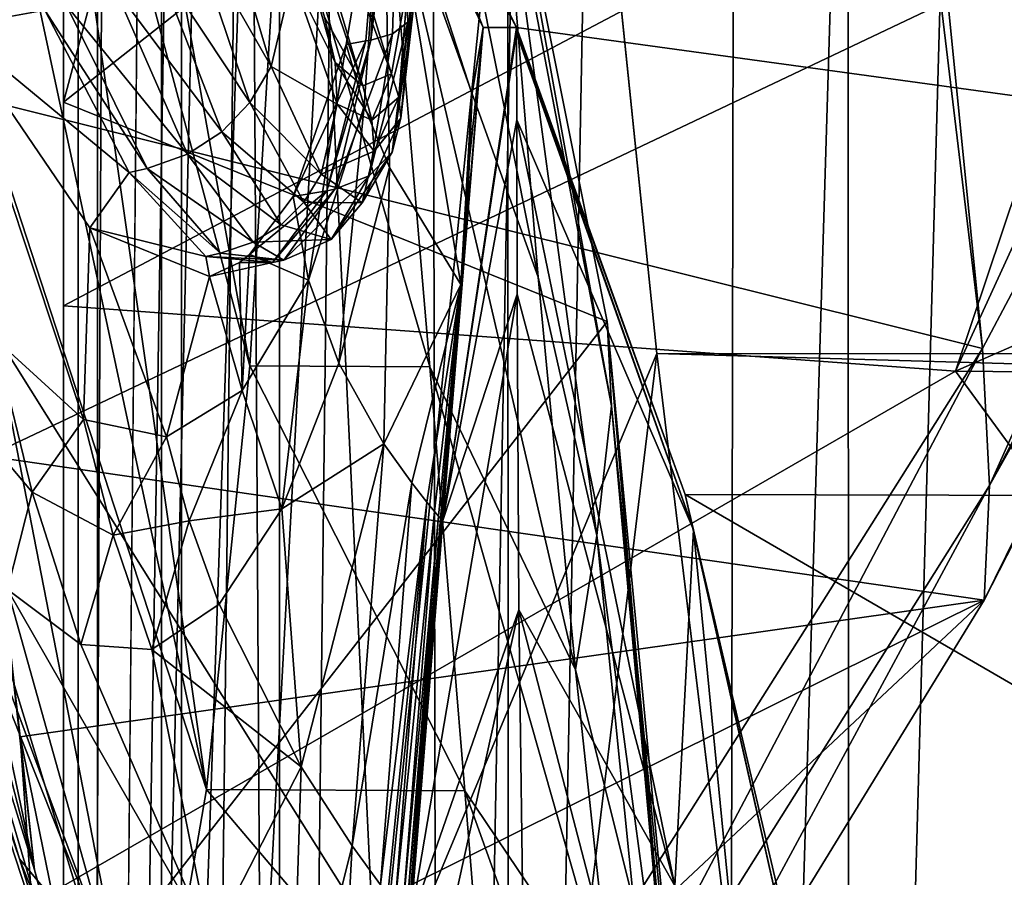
# Model space of a CAD drawing. Header units: metres. Extents: x 0 to 1004, y -708 to 0.
# Tile 10 of 103: x 50 to 79, y -541 to -516. Entities that reach past the tile are written whole.
import ezdxf

# ---------------------------------------------------------------- set-up
doc = ezdxf.new("R2010")
doc.units = ezdxf.units.M

msp = doc.modelspace()

# ---------------------------------------------------------------- linework, layer by layer
at = {"layer": 'top01'}
for points in [[(4.296307, -31.426254, 2063.059814), (32.904003, -648.417358, 2063.059814), (51.296307, -64.566307, 2063.059814)], [(51.296307, -64.566307, 163.059692), (32.904003, -648.417358, 163.059692), (4.296307, -31.426254, 163.059692)], [(51.296307, -64.566307, 2063.059814), (32.904003, -648.417358, 2063.059814), (37.296307, -644.025024, 2063.059814)], [(51.296307, -64.566307, 163.059692), (37.296307, -644.025024, 163.059692), (32.904003, -648.417358, 163.059692)], [(37.296307, -644.025024, 2063.059814), (43.296307, -642.417358, 2063.059814), (51.296307, -64.566307, 2063.059814)], [(43.296307, -642.417358, 163.059692), (37.296307, -644.025024, 163.059692), (51.296307, -64.566307, 163.059692)], [(43.296307, -642.417358, 2063.059814), (51.296307, -642.417358, 2063.059814), (51.296307, -64.566307, 2063.059814)], [(51.296307, -642.417358, 163.059692), (43.296307, -642.417358, 163.059692), (51.296307, -64.566307, 163.059692)], [(51.296307, -642.417358, 2063.059814), (51.296307, -344.212433, 2037.928223), (51.296307, -64.566307, 2063.059814)], [(51.296307, -64.566307, 163.059692), (51.296307, -344.179352, 179.059677), (51.296307, -642.417358, 163.059692)], [(49.239029, -282.761566, 1607.325317), (78.483421, -525.851563, 1606.55957), (53.597569, -276.264954, 1607.211182)], [(78.483421, -525.851563, 1606.55957), (91.469261, -501.351715, 1606.219482), (53.597569, -276.264954, 1607.211182)], [(49.239029, -282.761566, 1607.325317), (44.18996, -517.303955, 1607.45752), (78.483421, -525.851563, 1606.55957)], [(51.296307, -344.179352, 179.059677), (51.29631, -368.229248, 179.983154), (51.296307, -642.417358, 163.059692)], [(51.296307, -642.417358, 2063.059814), (51.296307, -379.358856, 2036.812866), (51.296307, -344.212433, 2037.928223)], [(51.296307, -642.417358, 163.059692), (51.29631, -368.229248, 179.983154), (51.29631, -392.138245, 182.753937)], [(51.296307, -414.289124, 2033.451294), (51.296307, -379.358856, 2036.812866), (51.296307, -642.417358, 2063.059814)], [(51.29631, -392.138245, 182.753937), (51.296322, -415.760559, 187.369766), (51.296307, -642.417358, 163.059692)], [(51.296307, -448.790466, 2027.884521), (51.296307, -414.289124, 2033.451294), (51.296307, -545.708618, 2038.852905)], [(51.296307, -545.708618, 2038.852905), (51.296307, -414.289124, 2033.451294), (51.296307, -642.417358, 2063.059814)], [(51.296322, -415.760559, 187.369766), (51.296322, -438.949615, 193.818451), (51.296307, -642.417358, 163.059692)], [(51.296307, -642.417358, 163.059692), (51.296322, -438.949615, 193.818451), (51.296299, -461.559418, 202.071503)], [(51.296307, -482.658936, 2020.18042), (51.296307, -448.790466, 2027.884521), (51.296307, -518.559814, 2030.984619)], [(51.296307, -518.559814, 2030.984619), (51.296307, -448.790466, 2027.884521), (51.296307, -545.708618, 2038.852905)], [(51.296299, -461.559418, 202.071503), (51.296318, -483.448181, 212.081375), (51.296307, -642.417358, 163.059692)], [(92.537422, -482.258698, 251.070221), (77.688606, -526.524475, 241.4319), (87.293404, -505.568359, 228.413284)], [(92.537422, -482.258698, 251.070221), (114.264168, -510.492676, 250.433945), (77.688606, -526.524475, 241.4319)], [(51.296307, -492.634491, 2020.18042), (51.296307, -482.658936, 2020.18042), (51.296307, -518.559814, 2030.984619)], [(51.296318, -483.448181, 212.081375), (51.296307, -504.481445, 223.782303), (51.296307, -642.417358, 163.059692)], [(167.225922, -530.413025, 660.234009), (51.756207, -488.499847, 663.25769), (56.371578, -499.091156, 663.136841)], [(167.225922, -530.413025, 660.234009), (199.99115, -491.953033, 659.375977), (51.756207, -488.499847, 663.25769)], [(64.069237, -508.488647, 2024.762817), (58.24044, -492.585022, 2018.794922), (51.296307, -518.559814, 2030.984619)], [(51.296307, -518.559814, 2030.984619), (58.24044, -492.585022, 2018.794922), (51.296307, -492.634491, 2020.18042)], [(60.84478, -511.227142, 1912.71875), (59.296791, -493.436005, 2014.056641), (65.339012, -523.737183, 1930.261841)], [(65.339012, -523.737183, 1930.261841), (59.296791, -493.436005, 2014.056641), (64.253471, -510.539368, 2014.056641)], [(51.790245, -498.343994, 1816.632324), (56.806564, -526.357605, 1811.334106), (50.198498, -501.603607, 1764.676392)], [(57.712002, -511.199097, 1912.905762), (56.806564, -526.357605, 1811.334106), (51.790245, -498.343994, 1816.632324)], [(61.269753, -509.461975, 663.008545), (167.225922, -530.413025, 660.234009), (56.371578, -499.091156, 663.136841)], [(78.6922, -529.898682, 1562.10791), (91.469261, -501.351715, 1606.219482), (78.483421, -525.851563, 1606.55957)], [(91.372238, -505.777618, 1567.505737), (91.469261, -501.351715, 1606.219482), (78.6922, -529.898682, 1562.10791)], [(50.198498, -501.603607, 1764.676392), (55.526756, -538.903748, 1709.410889), (48.450447, -505.832947, 1712.274536)], [(56.806564, -526.357605, 1811.334106), (55.526756, -538.903748, 1709.410889), (50.198498, -501.603607, 1764.676392)], [(56.517876, -505.875153, 774.180847), (61.001621, -517.716614, 775.424438), (56.667267, -503.510834, 718.627258)], [(61.001621, -517.716614, 775.424438), (61.493687, -514.955505, 719.112183), (56.667267, -503.510834, 718.627258)], [(51.296307, -642.417358, 163.059692), (51.296307, -504.481445, 223.782303), (51.296307, -541.746399, 234.532043)], [(51.296307, -504.481445, 223.782303), (51.296307, -524.585327, 237.01796), (51.296307, -541.746399, 234.532043)], [(87.293404, -505.568359, 228.413284), (51.296307, -524.585327, 237.01796), (51.296307, -504.481445, 223.782303)], [(49.065037, -529.038086, 1500.758667), (43.988628, -504.70993, 1501.293823), (90.8573, -509.191223, 1527.758789)], [(87.293404, -505.568359, 228.413284), (77.688606, -526.524475, 241.4319), (51.296307, -524.585327, 237.01796)], [(55.526756, -538.903748, 1709.410889), (46.453907, -511.074615, 1659.758545), (48.450447, -505.832947, 1712.274536)], [(56.025806, -505.993469, 829.707947), (60.147083, -518.077271, 831.799438), (56.517876, -505.875153, 774.180847)], [(59.019604, -516.041077, 888.134521), (60.147083, -518.077271, 831.799438), (56.025806, -505.993469, 829.707947)], [(60.147083, -518.077271, 831.799438), (61.001621, -517.716614, 775.424438), (56.517876, -505.875153, 774.180847)], [(91.196251, -507.566772, 1547.637451), (91.372238, -505.777618, 1567.505737), (78.6922, -529.898682, 1562.10791)], [(78.6922, -529.898682, 1562.10791), (78.530624, -533.296875, 1517.080933), (91.196251, -507.566772, 1547.637451)], [(78.530624, -533.296875, 1517.080933), (90.8573, -509.191223, 1527.758789), (91.196251, -507.566772, 1547.637451)], [(67.37674, -525.051025, 2030.19043), (64.069237, -508.488647, 2024.762817), (51.296307, -518.559814, 2030.984619)], [(64.253471, -510.539368, 2014.056641), (64.069237, -508.488647, 2024.762817), (67.508224, -527.541077, 2014.056641)], [(64.069237, -508.488647, 2024.762817), (67.37674, -525.051025, 2030.19043), (67.508224, -527.541077, 2014.056641)], [(44.702492, -508.719849, 1048.858154), (48.020821, -516.331238, 990.549805), (50.738346, -515.840881, 992.457764)], [(78.530624, -533.296875, 1517.080933), (49.065037, -529.038086, 1500.758667), (90.8573, -509.191223, 1527.758789)], [(61.227119, -509.973969, 663.009644), (64.700562, -516.348022, 662.918701), (61.269753, -509.461975, 663.008545)], [(64.700562, -516.348022, 662.918701), (167.225922, -530.413025, 660.234009), (61.269753, -509.461975, 663.008545)], [(60.776093, -510.25705, 663.021484), (61.227119, -509.973969, 663.009644), (60.388939, -516.722717, 717.783875)], [(60.388939, -516.722717, 717.783875), (61.227119, -509.973969, 663.009644), (61.025761, -516.540283, 718.243591)], [(60.776093, -510.25705, 663.021484), (63.715302, -516.351807, 662.944519), (61.227119, -509.973969, 663.009644)], [(61.227119, -509.973969, 663.009644), (61.476791, -516.197388, 718.677307), (61.025761, -516.540283, 718.243591)], [(63.715302, -516.351807, 662.944519), (64.700562, -516.348022, 662.918701), (61.227119, -509.973969, 663.009644)], [(61.657017, -515.672913, 718.997192), (61.476791, -516.197388, 718.677307), (61.227119, -509.973969, 663.009644)], [(60.776093, -510.25705, 663.021484), (59.659203, -516.85321, 717.353088), (60.184898, -518.681763, 716.674011)], [(60.242714, -516.748596, 717.692749), (59.659203, -516.85321, 717.353088), (60.776093, -510.25705, 663.021484)], [(60.935902, -520.492981, 716.039001), (60.776093, -510.25705, 663.021484), (60.184898, -518.681763, 716.674011)], [(60.242714, -516.748596, 717.692749), (60.776093, -510.25705, 663.021484), (60.388939, -516.722717, 717.783875)], [(60.935902, -520.492981, 716.039001), (63.050873, -523.955322, 714.760681), (60.776093, -510.25705, 663.021484)], [(63.050873, -523.955322, 714.760681), (63.380005, -518.298828, 675.885559), (60.776093, -510.25705, 663.021484)], [(60.776093, -510.25705, 663.021484), (63.380005, -518.298828, 675.885559), (63.715302, -516.351807, 662.944519)], [(65.339012, -523.737183, 1930.261841), (64.253471, -510.539368, 2014.056641), (67.07782, -531.384094, 1930.239868)], [(64.253471, -510.539368, 2014.056641), (67.508224, -527.541077, 2014.056641), (67.07782, -531.384094, 1930.239868)], [(114.264168, -510.492676, 250.433945), (103.116455, -526.746643, 245.932571), (77.688606, -526.524475, 241.4319)], [(53.811226, -548.833557, 1607.205688), (44.18996, -517.303955, 1607.45752), (46.453907, -511.074615, 1659.758545)], [(55.526756, -538.903748, 1709.410889), (53.811226, -548.833557, 1607.205688), (46.453907, -511.074615, 1659.758545)], [(62.128532, -526.393066, 1811.041748), (56.806564, -526.357605, 1811.334106), (57.712002, -511.199097, 1912.905762)], [(60.84478, -511.227142, 1912.71875), (62.128532, -526.393066, 1811.041748), (57.712002, -511.199097, 1912.905762)], [(62.128532, -526.393066, 1811.041748), (60.84478, -511.227142, 1912.71875), (66.444786, -535.361755, 1846.25)], [(66.444786, -535.361755, 1846.25), (60.84478, -511.227142, 1912.71875), (65.339012, -523.737183, 1930.261841)], [(59.019604, -516.041077, 888.134521), (57.699825, -511.61322, 944.328552), (59.328434, -517.385742, 888.027527)], [(57.699825, -511.61322, 944.328552), (58.072578, -514.85199, 943.78418), (59.328434, -517.385742, 888.027527)], [(55.023815, -513.286377, 996.845215), (57.439369, -517.501465, 942.322083), (55.795139, -511.971619, 997.953857)], [(55.795139, -511.971619, 997.953857), (57.439369, -517.501465, 942.322083), (58.072578, -514.85199, 943.78418)], [(54.027203, -514.368958, 995.622986), (56.806168, -518.566833, 941.368347), (55.023815, -513.286377, 996.845215)], [(55.023815, -513.286377, 996.845215), (56.806168, -518.566833, 941.368347), (57.439369, -517.501465, 942.322083)], [(45.289509, -521.318726, 1398.35083), (44.595718, -513.786072, 1449.996704), (50.431881, -541.277954, 1396.383423)], [(44.595718, -513.786072, 1449.996704), (49.065037, -529.038086, 1500.758667), (50.431881, -541.277954, 1396.383423)], [(52.811352, -515.188538, 994.328796), (55.977821, -519.440552, 940.32074), (54.027203, -514.368958, 995.622986)], [(54.027203, -514.368958, 995.622986), (55.977821, -519.440552, 940.32074), (56.806168, -518.566833, 941.368347)], [(58.072578, -514.85199, 943.78418), (57.439369, -517.501465, 942.322083), (59.394638, -518.619141, 887.684814)], [(59.328434, -517.385742, 888.027527), (58.072578, -514.85199, 943.78418), (59.394638, -518.619141, 887.684814)], [(61.001621, -517.716614, 775.424438), (61.210522, -518.410339, 775.369995), (61.493687, -514.955505, 719.112183)], [(61.210522, -518.410339, 775.369995), (61.622608, -515.338745, 719.086243), (61.493687, -514.955505, 719.112183)], [(54.962612, -520.101196, 939.217773), (52.811352, -515.188538, 994.328796), (51.385448, -515.701416, 993.005005)], [(52.811352, -515.188538, 994.328796), (54.962612, -520.101196, 939.217773), (55.977821, -519.440552, 940.32074)], [(61.622608, -515.338745, 719.086243), (61.210522, -518.410339, 775.369995), (61.273197, -519.030029, 775.190857)], [(61.657017, -515.672913, 718.997192), (61.622608, -515.338745, 719.086243), (61.273197, -519.030029, 775.190857)], [(50.738346, -515.840881, 992.457764), (48.020821, -516.331238, 990.549805), (53.231403, -520.63623, 937.638367)], [(50.738346, -515.840881, 992.457764), (53.771835, -520.519958, 938.098328), (51.385448, -515.701416, 993.005005)], [(50.738346, -515.840881, 992.457764), (53.231403, -520.63623, 937.638367), (53.771835, -520.519958, 938.098328)], [(53.771835, -520.519958, 938.098328), (54.962612, -520.101196, 939.217773), (51.385448, -515.701416, 993.005005)], [(61.657017, -515.672913, 718.997192), (61.273197, -519.030029, 775.190857), (61.017689, -520.038818, 774.554138)], [(61.476791, -516.197388, 718.677307), (61.657017, -515.672913, 718.997192), (61.017689, -520.038818, 774.554138)], [(59.019604, -516.041077, 888.134521), (59.328434, -517.385742, 888.027527), (60.147083, -518.077271, 831.799438)], [(61.476791, -516.197388, 718.677307), (60.335724, -520.738831, 773.69104), (61.025761, -516.540283, 718.243591)], [(60.335724, -520.738831, 773.69104), (61.476791, -516.197388, 718.677307), (61.017689, -520.038818, 774.554138)], [(52.07235, -522.278564, 914.171509), (48.020821, -516.331238, 990.549805), (51.881748, -527.951233, 932.500549)], [(51.881748, -527.951233, 932.500549), (48.020821, -516.331238, 990.549805), (49.25441, -525.549194, 986.396301)], [(48.020821, -516.331238, 990.549805), (52.07235, -522.278564, 914.171509), (53.231403, -520.63623, 937.638367)], [(63.715302, -516.351807, 662.944519), (62.520988, -530.93457, 766.780884), (64.700562, -516.348877, 662.9245)], [(64.700562, -516.348877, 662.9245), (62.520988, -530.93457, 766.780884), (64.700554, -516.430054, 663.453857)], [(62.520988, -530.93457, 766.780884), (63.715302, -516.351807, 662.944519), (63.222351, -522.112427, 701.793945)], [(62.520988, -530.93457, 766.780884), (64.700546, -516.51123, 663.983215), (64.700554, -516.430054, 663.453857)], [(64.700546, -516.521362, 664.049377), (64.700546, -516.51123, 663.983215), (62.520988, -530.93457, 766.780884)], [(62.520988, -530.93457, 766.780884), (64.701805, -519.079651, 680.97583), (64.700546, -516.521362, 664.049377)], [(63.222351, -522.112427, 701.793945), (63.715302, -516.351807, 662.944519), (63.31089, -520.227051, 688.836609)], [(63.715302, -516.351807, 662.944519), (63.380318, -518.299377, 675.885376), (63.31089, -520.227051, 688.836609)], [(63.380005, -518.298828, 675.885559), (63.38007, -518.298828, 675.885559), (63.715302, -516.351807, 662.944519)], [(63.715302, -516.351807, 662.944519), (63.38007, -518.298828, 675.885559), (63.380146, -518.298828, 675.88562)], [(63.380184, -518.298828, 675.88562), (63.715302, -516.351807, 662.944519), (63.380146, -518.298828, 675.88562)], [(63.715302, -516.351807, 662.944519), (63.380184, -518.298828, 675.88562), (63.380219, -518.298828, 675.88562)], [(63.715302, -516.351807, 662.944519), (63.380219, -518.298828, 675.88562), (63.380238, -518.298828, 675.88562)], [(63.380245, -518.298828, 675.88562), (63.715302, -516.351807, 662.944519), (63.380238, -518.298828, 675.88562)], [(63.380245, -518.298828, 675.88562), (63.715302, -516.351807, 662.944519), (63.380245, -518.298828, 675.88562)], [(63.715302, -516.351807, 662.944519), (63.380245, -518.298828, 675.88562), (63.380249, -518.298828, 675.885559)], [(63.380318, -518.299377, 675.885376), (63.715302, -516.351807, 662.944519), (63.380249, -518.298828, 675.885559)], [(64.700562, -516.348022, 662.918701), (63.715302, -516.351807, 662.944519), (64.700562, -516.348877, 662.9245)], [(64.700554, -516.430054, 663.453857), (64.700546, -516.51123, 663.983215), (69.931358, -531.218628, 664.052795)], [(69.931358, -531.218628, 664.052795), (64.700546, -516.51123, 663.983215), (64.700546, -516.521362, 664.049377)], [(64.700546, -516.521362, 664.049377), (64.701805, -519.079651, 680.97583), (69.931358, -531.218628, 664.052795)], [(64.700562, -516.348877, 662.9245), (64.700554, -516.430054, 663.453857), (69.684219, -530.172241, 662.788147)], [(69.684219, -530.172241, 662.788147), (64.700554, -516.430054, 663.453857), (69.931358, -531.218628, 664.052795)], [(64.700562, -516.348022, 662.918701), (69.684219, -530.172241, 662.788147), (167.225922, -530.413025, 660.234009)], [(64.700562, -516.348022, 662.918701), (64.700562, -516.348877, 662.9245), (69.684219, -530.172241, 662.788147)], [(59.084316, -521.180359, 772.581421), (58.090202, -521.355469, 771.941406), (60.242714, -516.748596, 717.692749)], [(58.090202, -521.355469, 771.941406), (59.659203, -516.85321, 717.353088), (60.242714, -516.748596, 717.692749)], [(59.32497, -521.130493, 772.766602), (59.084316, -521.180359, 772.581421), (60.388939, -516.722717, 717.783875)], [(60.388939, -516.722717, 717.783875), (59.084316, -521.180359, 772.581421), (60.242714, -516.748596, 717.692749)], [(61.025761, -516.540283, 718.243591), (60.335724, -520.738831, 773.69104), (59.32497, -521.130493, 772.766602)], [(61.025761, -516.540283, 718.243591), (59.32497, -521.130493, 772.766602), (60.388939, -516.722717, 717.783875)], [(59.659203, -516.85321, 717.353088), (58.090202, -521.355469, 771.941406), (58.544037, -523.831238, 770.522522)], [(60.184898, -518.681763, 716.674011), (59.659203, -516.85321, 717.353088), (58.544037, -523.831238, 770.522522)], [(44.18996, -517.303955, 1607.45752), (63.969624, -548.849609, 1606.939331), (78.483421, -525.851563, 1606.55957)], [(44.18996, -517.303955, 1607.45752), (53.811226, -548.833557, 1607.205688), (63.969624, -548.849609, 1606.939331)], [(59.328434, -517.385742, 888.027527), (60.415535, -519.092102, 831.717773), (60.147083, -518.077271, 831.799438)], [(59.328434, -517.385742, 888.027527), (59.394638, -518.619141, 887.684814), (60.415535, -519.092102, 831.717773)], [(57.439369, -517.501465, 942.322083), (56.806168, -518.566833, 941.368347), (58.915527, -520.694336, 886.47699)], [(59.394638, -518.619141, 887.684814), (57.439369, -517.501465, 942.322083), (58.915527, -520.694336, 886.47699)], [(60.147083, -518.077271, 831.799438), (60.415535, -519.092102, 831.717773), (61.001621, -517.716614, 775.424438)], [(60.415535, -519.092102, 831.717773), (61.210522, -518.410339, 775.369995), (61.001621, -517.716614, 775.424438)], [(67.37674, -525.051025, 2030.19043), (51.296307, -518.559814, 2030.984619), (51.296307, -545.708618, 2038.852905)], [(61.210522, -518.410339, 775.369995), (60.415535, -519.092102, 831.717773), (60.488789, -520.012329, 831.453979)], [(61.273197, -519.030029, 775.190857), (61.210522, -518.410339, 775.369995), (60.488789, -520.012329, 831.453979)], [(63.050873, -523.955322, 714.760681), (63.310749, -520.22699, 688.837036), (63.380005, -518.298828, 675.885559)], [(63.380005, -518.298828, 675.885559), (63.310749, -520.22699, 688.837036), (63.310825, -520.226868, 688.837036)], [(63.38007, -518.298828, 675.885559), (63.380005, -518.298828, 675.885559), (63.310825, -520.226868, 688.837036)], [(63.310925, -520.226746, 688.837036), (63.38007, -518.298828, 675.885559), (63.310825, -520.226868, 688.837036)], [(63.31089, -520.227051, 688.836609), (63.380318, -518.299377, 675.885376), (63.331814, -519.267944, 682.360413)], [(63.38007, -518.298828, 675.885559), (63.310925, -520.226746, 688.837036), (63.380146, -518.298828, 675.88562)], [(63.380146, -518.298828, 675.88562), (63.310925, -520.226746, 688.837036), (63.310974, -520.226685, 688.837036)], [(63.311008, -520.226624, 688.837097), (63.380184, -518.298828, 675.88562), (63.310974, -520.226685, 688.837036)], [(63.310974, -520.226685, 688.837036), (63.380184, -518.298828, 675.88562), (63.380146, -518.298828, 675.88562)], [(63.380184, -518.298828, 675.88562), (63.311008, -520.226624, 688.837097), (63.380219, -518.298828, 675.88562)], [(63.380219, -518.298828, 675.88562), (63.311008, -520.226624, 688.837097), (63.331814, -519.267944, 682.360474)], [(63.380219, -518.298828, 675.88562), (63.331814, -519.267944, 682.360474), (63.339451, -519.026611, 680.741577)], [(63.380318, -518.299377, 675.885376), (63.349457, -518.784668, 679.122742), (63.331814, -519.267944, 682.360413)], [(63.380219, -518.298828, 675.88562), (63.339451, -519.026611, 680.741577), (63.349453, -518.784668, 679.122742)], [(63.380238, -518.298828, 675.88562), (63.380219, -518.298828, 675.88562), (63.349453, -518.784668, 679.122742)], [(63.380238, -518.298828, 675.88562), (63.349453, -518.784668, 679.122742), (63.349457, -518.784668, 679.122742)], [(63.349457, -518.784668, 679.122742), (63.380245, -518.298828, 675.88562), (63.349461, -518.784668, 679.122742)], [(63.380245, -518.298828, 675.88562), (63.380238, -518.298828, 675.88562), (63.349457, -518.784668, 679.122742)], [(63.380249, -518.298828, 675.885559), (63.380245, -518.298828, 675.88562), (63.349457, -518.784668, 679.122742)], [(63.380318, -518.299377, 675.885376), (63.380249, -518.298828, 675.885559), (63.349457, -518.784668, 679.122742)], [(63.380245, -518.298828, 675.88562), (63.349457, -518.784668, 679.122742), (63.349461, -518.784668, 679.122742)], [(63.349461, -518.784668, 679.122742), (63.380245, -518.298828, 675.88562), (63.380245, -518.298828, 675.88562)], [(56.806168, -518.566833, 941.368347), (55.977821, -519.440552, 940.32074), (58.406128, -521.520386, 885.690674)], [(58.915527, -520.694336, 886.47699), (56.806168, -518.566833, 941.368347), (58.406128, -521.520386, 885.690674)], [(60.184898, -518.681763, 716.674011), (58.544037, -523.831238, 770.522522), (59.444626, -526.281982, 769.245972)], [(60.488789, -520.012329, 831.453979), (59.394638, -518.619141, 887.684814), (58.915527, -520.694336, 886.47699)], [(60.415535, -519.092102, 831.717773), (59.394638, -518.619141, 887.684814), (60.488789, -520.012329, 831.453979)], [(60.935902, -520.492981, 716.039001), (60.184898, -518.681763, 716.674011), (59.444626, -526.281982, 769.245972)], [(63.331814, -519.267944, 682.360413), (63.349457, -518.784668, 679.122742), (63.349461, -518.784668, 679.122742)], [(63.349461, -518.784668, 679.122742), (63.339455, -519.026611, 680.741516), (63.331814, -519.267944, 682.360413)], [(63.349461, -518.784668, 679.122742), (63.331814, -519.267944, 682.360413), (63.331814, -519.267944, 682.360413)], [(63.349453, -518.784668, 679.122742), (63.339451, -519.026611, 680.741577), (63.339455, -519.026611, 680.741516)], [(63.349457, -518.784668, 679.122742), (63.349453, -518.784668, 679.122742), (63.339455, -519.026611, 680.741516)], [(63.349457, -518.784668, 679.122742), (63.339455, -519.026611, 680.741516), (63.349461, -518.784668, 679.122742)], [(61.273197, -519.030029, 775.190857), (60.488789, -520.012329, 831.453979), (60.134727, -521.53949, 830.521362)], [(61.273197, -519.030029, 775.190857), (60.134727, -521.53949, 830.521362), (61.017689, -520.038818, 774.554138)], [(64.713913, -524.237549, 716.686584), (64.701805, -519.079651, 680.97583), (62.520988, -530.93457, 766.780884)], [(63.339455, -519.026611, 680.741516), (63.331818, -519.267944, 682.360413), (63.331814, -519.267944, 682.360413)], [(63.331814, -519.267944, 682.360474), (63.331818, -519.267944, 682.360413), (63.339451, -519.026611, 680.741577)], [(63.339451, -519.026611, 680.741577), (63.331818, -519.267944, 682.360413), (63.339455, -519.026611, 680.741516)], [(64.701805, -519.079651, 680.97583), (69.385818, -541.754639, 748.233459), (69.931358, -531.218628, 664.052795)], [(64.701805, -519.079651, 680.97583), (64.713913, -524.237549, 716.686584), (69.385818, -541.754639, 748.233459)], [(63.310898, -520.226685, 688.836792), (63.31089, -520.227051, 688.836609), (63.331814, -519.267944, 682.360413)], [(63.310898, -520.226685, 688.836792), (63.331814, -519.267944, 682.360413), (63.310928, -520.226563, 688.836914)], [(63.331814, -519.267944, 682.360413), (63.311005, -520.226501, 688.837036), (63.310928, -520.226563, 688.836914)], [(63.331814, -519.267944, 682.360413), (63.311008, -520.226501, 688.837036), (63.311005, -520.226501, 688.837036)], [(63.331814, -519.267944, 682.360413), (63.311005, -520.226501, 688.837036), (63.331814, -519.267944, 682.360413)], [(63.331818, -519.267944, 682.360413), (63.311008, -520.226501, 688.837036), (63.331814, -519.267944, 682.360413)], [(63.311008, -520.226624, 688.837097), (63.311016, -520.226501, 688.837036), (63.331814, -519.267944, 682.360474)], [(63.311008, -520.226501, 688.837036), (63.331818, -519.267944, 682.360413), (63.311016, -520.226501, 688.837036)], [(63.331814, -519.267944, 682.360474), (63.311016, -520.226501, 688.837036), (63.311016, -520.226501, 688.837036)], [(63.331818, -519.267944, 682.360413), (63.331814, -519.267944, 682.360474), (63.311016, -520.226501, 688.837036)], [(55.977821, -519.440552, 940.32074), (54.962612, -520.101196, 939.217773), (57.733326, -522.194458, 884.830383)], [(58.406128, -521.520386, 885.690674), (55.977821, -519.440552, 940.32074), (57.733326, -522.194458, 884.830383)], [(60.488789, -520.012329, 831.453979), (58.915527, -520.694336, 886.47699), (60.134727, -521.53949, 830.521362)], [(54.962612, -520.101196, 939.217773), (53.771835, -520.519958, 938.098328), (56.907436, -522.703735, 883.929932)], [(57.733326, -522.194458, 884.830383), (54.962612, -520.101196, 939.217773), (56.907436, -522.703735, 883.929932)], [(61.017689, -520.038818, 774.554138), (60.134727, -521.53949, 830.521362), (59.210884, -522.626099, 829.253967)], [(60.335724, -520.738831, 773.69104), (61.017689, -520.038818, 774.554138), (59.210884, -522.626099, 829.253967)], [(63.310749, -520.22699, 688.837036), (63.050873, -523.955322, 714.760681), (63.060715, -523.968506, 714.755615)], [(63.072414, -523.956421, 714.75769), (63.310749, -520.22699, 688.837036), (63.060715, -523.968506, 714.755615)], [(63.072514, -523.956055, 714.75769), (63.310749, -520.22699, 688.837036), (63.072414, -523.956421, 714.75769)], [(63.310825, -520.226868, 688.837036), (63.310749, -520.22699, 688.837036), (63.072514, -523.956055, 714.75769)], [(63.310825, -520.226868, 688.837036), (63.072514, -523.956055, 714.75769), (63.072659, -523.955688, 714.757751)], [(63.072659, -523.955688, 714.757751), (63.072727, -523.955505, 714.757813), (63.310925, -520.226746, 688.837036)], [(63.072659, -523.955688, 714.757751), (63.310925, -520.226746, 688.837036), (63.310825, -520.226868, 688.837036)], [(63.310925, -520.226746, 688.837036), (63.072727, -523.955505, 714.757813), (63.310974, -520.226685, 688.837036)], [(63.310974, -520.226685, 688.837036), (63.072727, -523.955505, 714.757813), (63.072762, -523.955261, 714.757813)], [(63.072754, -523.955017, 714.757813), (63.222652, -522.111877, 701.794556), (63.311016, -520.226501, 688.837036)], [(63.311016, -520.226501, 688.837036), (63.311008, -520.226624, 688.837097), (63.072754, -523.955017, 714.757813)], [(63.072754, -523.955017, 714.757813), (63.311008, -520.226624, 688.837097), (63.072762, -523.955261, 714.757813)], [(63.072762, -523.955261, 714.757813), (63.311008, -520.226624, 688.837097), (63.310974, -520.226685, 688.837036)], [(63.222431, -522.112061, 701.79425), (63.222351, -522.112427, 701.793945), (63.310898, -520.226685, 688.836792)], [(63.222351, -522.112427, 701.793945), (63.31089, -520.227051, 688.836609), (63.310898, -520.226685, 688.836792)], [(63.310928, -520.226563, 688.836914), (63.222507, -522.111938, 701.794373), (63.222431, -522.112061, 701.79425)], [(63.222431, -522.112061, 701.79425), (63.310898, -520.226685, 688.836792), (63.310928, -520.226563, 688.836914)], [(63.311005, -520.226501, 688.837036), (63.222652, -522.111877, 701.794556), (63.222507, -522.111938, 701.794373)], [(63.311005, -520.226501, 688.837036), (63.222507, -522.111938, 701.794373), (63.310928, -520.226563, 688.836914)], [(63.311008, -520.226501, 688.837036), (63.222652, -522.111877, 701.794556), (63.311005, -520.226501, 688.837036)], [(63.311016, -520.226501, 688.837036), (63.222652, -522.111877, 701.794556), (63.311016, -520.226501, 688.837036)], [(63.311016, -520.226501, 688.837036), (63.222652, -522.111877, 701.794556), (63.311008, -520.226501, 688.837036)], [(53.771835, -520.519958, 938.098328), (53.231403, -520.63623, 937.638367), (55.941711, -523.032471, 883.02356)], [(56.907436, -522.703735, 883.929932), (53.771835, -520.519958, 938.098328), (55.941711, -523.032471, 883.02356)], [(59.444626, -526.281982, 769.245972), (60.775913, -528.665894, 767.957275), (60.935902, -520.492981, 716.039001)], [(60.775913, -528.665894, 767.957275), (63.050873, -523.955322, 714.760681), (60.935902, -520.492981, 716.039001)], [(53.231403, -520.63623, 937.638367), (52.07235, -522.278564, 914.171509), (55.504311, -523.126526, 882.653442)], [(55.941711, -523.032471, 883.02356), (53.231403, -520.63623, 937.638367), (55.504311, -523.126526, 882.653442)], [(60.335724, -520.738831, 773.69104), (57.816593, -523.235596, 827.880066), (59.32497, -521.130493, 772.766602)], [(60.335724, -520.738831, 773.69104), (59.210884, -522.626099, 829.253967), (57.816593, -523.235596, 827.880066)], [(60.134727, -521.53949, 830.521362), (58.915527, -520.694336, 886.47699), (58.406128, -521.520386, 885.690674)], [(57.479023, -523.307922, 827.601746), (56.794109, -523.07019, 808.194885), (59.084316, -521.180359, 772.581421)], [(56.794109, -523.07019, 808.194885), (58.090202, -521.355469, 771.941406), (59.084316, -521.180359, 772.581421)], [(59.32497, -521.130493, 772.766602), (57.816593, -523.235596, 827.880066), (57.479023, -523.307922, 827.601746)], [(59.084316, -521.180359, 772.581421), (59.32497, -521.130493, 772.766602), (57.479023, -523.307922, 827.601746)], [(46.230133, -527.811218, 1346.460327), (45.289509, -521.318726, 1398.35083), (50.431881, -541.277954, 1396.383423)], [(58.544037, -523.831238, 770.522522), (58.090202, -521.355469, 771.941406), (56.794109, -523.07019, 808.194885)], [(59.210884, -522.626099, 829.253967), (58.406128, -521.520386, 885.690674), (57.733326, -522.194458, 884.830383)], [(60.134727, -521.53949, 830.521362), (58.406128, -521.520386, 885.690674), (59.210884, -522.626099, 829.253967)], [(54.340328, -528.466919, 878.508728), (52.07235, -522.278564, 914.171509), (51.881748, -527.951233, 932.500549)], [(55.614174, -523.716431, 837.566895), (52.07235, -522.278564, 914.171509), (54.340328, -528.466919, 878.508728)], [(55.504311, -523.126526, 882.653442), (52.07235, -522.278564, 914.171509), (55.614174, -523.716431, 837.566895)], [(59.210884, -522.626099, 829.253967), (57.733326, -522.194458, 884.830383), (56.907436, -522.703735, 883.929932)], [(63.072201, -523.955444, 714.756897), (62.520988, -530.93457, 766.780884), (63.222351, -522.112427, 701.793945)], [(63.072353, -523.955078, 714.757263), (63.072201, -523.955444, 714.756897), (63.222431, -522.112061, 701.79425)], [(63.072201, -523.955444, 714.756897), (63.222351, -522.112427, 701.793945), (63.222431, -522.112061, 701.79425)], [(63.222507, -522.111938, 701.794373), (63.072475, -523.954834, 714.757507), (63.072353, -523.955078, 714.757263)], [(63.222507, -522.111938, 701.794373), (63.072353, -523.955078, 714.757263), (63.222431, -522.112061, 701.79425)], [(63.222652, -522.111877, 701.794556), (63.072475, -523.954834, 714.757507), (63.222507, -522.111938, 701.794373)], [(63.072693, -523.954895, 714.757751), (63.072475, -523.954834, 714.757507), (63.222652, -522.111877, 701.794556)], [(63.072693, -523.954895, 714.757751), (63.222652, -522.111877, 701.794556), (63.072754, -523.955017, 714.757813)], [(59.210884, -522.626099, 829.253967), (56.907436, -522.703735, 883.929932), (57.816593, -523.235596, 827.880066)], [(57.816593, -523.235596, 827.880066), (56.907436, -522.703735, 883.929932), (55.941711, -523.032471, 883.02356)], [(57.816593, -523.235596, 827.880066), (55.941711, -523.032471, 883.02356), (55.504311, -523.126526, 882.653442)], [(57.816593, -523.235596, 827.880066), (55.504311, -523.126526, 882.653442), (57.479023, -523.307922, 827.601746)], [(57.479023, -523.307922, 827.601746), (55.504311, -523.126526, 882.653442), (55.614174, -523.716431, 837.566895)], [(56.794109, -523.07019, 808.194885), (56.49884, -523.301514, 815.809204), (56.577896, -527.093811, 824.492004)], [(56.49884, -523.301514, 815.809204), (56.794109, -523.07019, 808.194885), (57.479023, -523.307922, 827.601746)], [(56.794109, -523.07019, 808.194885), (56.577896, -527.093811, 824.492004), (58.544037, -523.831238, 770.522522)], [(56.49884, -523.301514, 815.809204), (55.614174, -523.716431, 837.566895), (56.577896, -527.093811, 824.492004)], [(55.614174, -523.716431, 837.566895), (56.49884, -523.301514, 815.809204), (57.479023, -523.307922, 827.601746)], [(56.577896, -527.093811, 824.492004), (55.614174, -523.716431, 837.566895), (54.340328, -528.466919, 878.508728)], [(67.07782, -531.384094, 1930.239868), (66.444786, -535.361755, 1846.25), (65.339012, -523.737183, 1930.261841)], [(56.577896, -527.093811, 824.492004), (57.756649, -530.5896, 822.563904), (58.544037, -523.831238, 770.522522)], [(58.544037, -523.831238, 770.522522), (57.756649, -530.5896, 822.563904), (59.444626, -526.281982, 769.245972)], [(63.050873, -523.955322, 714.760681), (60.775913, -528.665894, 767.957275), (61.595184, -529.823486, 767.307739)], [(61.595184, -529.823486, 767.307739), (62.04171, -530.392334, 766.981934), (63.050873, -523.955322, 714.760681)], [(62.04171, -530.392334, 766.981934), (62.273872, -530.674194, 766.819031), (63.050873, -523.955322, 714.760681)], [(63.050873, -523.955322, 714.760681), (62.273872, -530.674194, 766.819031), (62.392147, -530.814453, 766.737671)], [(63.050873, -523.955322, 714.760681), (62.392147, -530.814453, 766.737671), (62.451832, -530.88446, 766.697021)], [(62.481808, -530.919373, 766.676697), (63.050873, -523.955322, 714.760681), (62.451832, -530.88446, 766.697021)], [(63.050873, -523.955322, 714.760681), (62.481808, -530.919373, 766.676697), (62.496811, -530.93689, 766.666565)], [(63.060715, -523.968506, 714.755615), (63.050873, -523.955322, 714.760681), (62.496811, -530.93689, 766.666565)], [(63.060715, -523.968506, 714.755615), (62.496811, -530.93689, 766.666565), (62.516415, -530.905518, 766.670593)], [(62.508652, -530.906677, 766.6474), (63.072201, -523.955444, 714.756897), (62.49934, -530.90918, 766.645142)], [(63.072201, -523.955444, 714.756897), (62.502499, -530.906616, 766.651245), (62.49934, -530.90918, 766.645142)], [(63.072201, -523.955444, 714.756897), (62.507595, -530.904968, 766.658386), (62.502499, -530.906616, 766.651245)], [(63.072201, -523.955444, 714.756897), (62.512817, -530.903381, 766.665527), (62.507595, -530.904968, 766.658386)], [(62.508652, -530.906677, 766.6474), (62.516109, -530.907593, 766.647644), (63.072201, -523.955444, 714.756897)], [(62.515541, -530.90271, 766.669128), (62.512817, -530.903381, 766.665527), (63.072201, -523.955444, 714.756897)], [(63.072475, -523.954834, 714.757507), (62.515541, -530.90271, 766.669128), (63.072353, -523.955078, 714.757263)], [(62.515541, -530.90271, 766.669128), (63.072475, -523.954834, 714.757507), (63.072693, -523.954895, 714.757751)], [(62.516762, -530.902039, 766.670715), (62.515541, -530.90271, 766.669128), (63.072693, -523.954895, 714.757751)], [(63.072353, -523.955078, 714.757263), (62.515541, -530.90271, 766.669128), (63.072201, -523.955444, 714.756897)], [(62.516109, -530.907593, 766.647644), (62.520988, -530.93457, 766.780884), (63.072201, -523.955444, 714.756897)], [(63.072414, -523.956421, 714.75769), (63.060715, -523.968506, 714.755615), (62.516415, -530.905518, 766.670593)], [(63.072414, -523.956421, 714.75769), (62.516415, -530.905518, 766.670593), (62.51656, -530.904663, 766.670654)], [(62.5168, -530.903809, 766.670776), (63.072514, -523.956055, 714.75769), (62.51656, -530.904663, 766.670654)], [(62.51656, -530.904663, 766.670654), (63.072514, -523.956055, 714.75769), (63.072414, -523.956421, 714.75769)], [(62.516762, -530.902039, 766.670715), (63.072693, -523.954895, 714.757751), (63.072754, -523.955017, 714.757813)], [(62.516762, -530.902039, 766.670715), (63.072754, -523.955017, 714.757813), (62.516911, -530.902405, 766.670837)], [(62.5168, -530.903809, 766.670776), (62.516911, -530.903381, 766.670837), (63.072659, -523.955688, 714.757751)], [(63.072514, -523.956055, 714.75769), (62.5168, -530.903809, 766.670776), (63.072659, -523.955688, 714.757751)], [(62.516911, -530.902405, 766.670837), (63.072754, -523.955017, 714.757813), (63.072762, -523.955261, 714.757813)], [(63.072762, -523.955261, 714.757813), (62.516956, -530.902893, 766.670837), (62.516911, -530.902405, 766.670837)], [(62.516911, -530.903381, 766.670837), (63.072727, -523.955505, 714.757813), (63.072659, -523.955688, 714.757751)], [(63.072727, -523.955505, 714.757813), (62.516911, -530.903381, 766.670837), (62.516956, -530.902893, 766.670837)], [(63.072727, -523.955505, 714.757813), (62.516956, -530.902893, 766.670837), (63.072762, -523.955261, 714.757813)], [(64.770073, -533.586365, 788.155823), (64.713913, -524.237549, 716.686584), (61.564667, -542.806213, 870.966614)], [(61.564667, -542.806213, 870.966614), (64.713913, -524.237549, 716.686584), (62.520988, -530.93457, 766.780884)], [(64.713913, -524.237549, 716.686584), (64.770073, -533.586365, 788.155823), (69.385818, -541.754639, 748.233459)], [(51.296307, -524.585327, 237.01796), (77.688606, -526.524475, 241.4319), (51.296307, -541.746399, 234.532043)], [(69.004654, -542.102051, 2034.781128), (67.37674, -525.051025, 2030.19043), (51.296307, -545.708618, 2038.852905)], [(67.508224, -527.541077, 2014.056641), (67.37674, -525.051025, 2030.19043), (69.06105, -544.441223, 2014.056641)], [(67.37674, -525.051025, 2030.19043), (69.004654, -542.102051, 2034.781128), (69.06105, -544.441223, 2014.056641)], [(47.424397, -529.886841, 1089.044556), (45.231186, -525.318726, 1141.97522), (52.824394, -544.360596, 1084.415649)], [(45.231186, -525.318726, 1141.97522), (49.986713, -540.948669, 1189.637817), (52.824394, -544.360596, 1084.415649)], [(49.25441, -525.549194, 986.396301), (47.882454, -527.150635, 1038.031372), (50.366779, -530.099426, 984.538208)], [(49.25441, -525.549194, 986.396301), (50.366779, -530.099426, 984.538208), (51.881748, -527.951233, 932.500549)], [(63.969624, -548.849609, 1606.939331), (64.288986, -552.802551, 1556.095215), (78.483421, -525.851563, 1606.55957)], [(64.288986, -552.802551, 1556.095215), (78.6922, -529.898682, 1562.10791), (78.483421, -525.851563, 1606.55957)], [(63.164619, -538.933899, 1709.092896), (55.526756, -538.903748, 1709.410889), (56.806564, -526.357605, 1811.334106)], [(62.128532, -526.393066, 1811.041748), (63.164619, -538.933899, 1709.092896), (56.806564, -526.357605, 1811.334106)], [(57.756649, -530.5896, 822.563904), (60.775913, -528.665894, 767.957275), (59.444626, -526.281982, 769.245972)], [(67.523003, -545.407593, 1762.054321), (63.164619, -538.933899, 1709.092896), (62.128532, -526.393066, 1811.041748)], [(67.523003, -545.407593, 1762.054321), (62.128532, -526.393066, 1811.041748), (66.444786, -535.361755, 1846.25)], [(77.688606, -526.524475, 241.4319), (89.512543, -542.684937, 241.204956), (51.296307, -541.746399, 234.532043)], [(77.688606, -526.524475, 241.4319), (103.116455, -526.746643, 245.932571), (89.512543, -542.684937, 241.204956)], [(47.882454, -527.150635, 1038.031372), (49.633347, -532.985718, 1035.927734), (50.366779, -530.099426, 984.538208)], [(56.577896, -527.093811, 824.492004), (54.340328, -528.466919, 878.508728), (55.011044, -530.952637, 877.227356)], [(55.011044, -530.952637, 877.227356), (57.756649, -530.5896, 822.563904), (56.577896, -527.093811, 824.492004)], [(67.07782, -531.384094, 1930.239868), (67.508224, -527.541077, 2014.056641), (69.452995, -549.095215, 1846.18457)], [(67.508224, -527.541077, 2014.056641), (70.310562, -555.889099, 1846.151978), (69.452995, -549.095215, 1846.18457)], [(67.508224, -527.541077, 2014.056641), (69.06105, -544.441223, 2014.056641), (70.310562, -555.889099, 1846.151978)], [(47.36042, -533.252258, 1294.358276), (46.230133, -527.811218, 1346.460327), (52.238365, -548.179382, 1291.905762)], [(46.230133, -527.811218, 1346.460327), (50.431881, -541.277954, 1396.383423), (52.238365, -548.179382, 1291.905762)], [(51.881748, -527.951233, 932.500549), (50.366779, -530.099426, 984.538208), (52.758118, -531.368286, 930.916992)], [(54.340328, -528.466919, 878.508728), (51.881748, -527.951233, 932.500549), (52.758118, -531.368286, 930.916992)], [(54.340328, -528.466919, 878.508728), (52.758118, -531.368286, 930.916992), (55.011044, -530.952637, 877.227356)], [(60.775913, -528.665894, 767.957275), (57.756649, -530.5896, 822.563904), (58.322868, -538.227905, 873.34967)], [(60.775913, -528.665894, 767.957275), (58.322868, -538.227905, 873.34967), (59.839123, -540.567383, 872.043701)], [(60.775913, -528.665894, 767.957275), (59.839123, -540.567383, 872.043701), (61.595184, -529.823486, 767.307739)], [(50.431881, -541.277954, 1396.383423), (49.065037, -529.038086, 1500.758667), (50.007671, -537.337158, 1499.960938)], [(50.007671, -537.337158, 1499.960938), (49.065037, -529.038086, 1500.758667), (78.530624, -533.296875, 1517.080933)], [(49.633347, -532.985718, 1035.927734), (47.424397, -529.886841, 1089.044556), (52.824394, -544.360596, 1084.415649)], [(61.595184, -529.823486, 767.307739), (59.839123, -540.567383, 872.043701), (60.670521, -541.717468, 871.38855)], [(61.595184, -529.823486, 767.307739), (60.670521, -541.717468, 871.38855), (62.04171, -530.392334, 766.981934)], [(64.288986, -552.802551, 1556.095215), (64.557434, -556.107483, 1505.210205), (78.6922, -529.898682, 1562.10791)], [(64.557434, -556.107483, 1505.210205), (78.530624, -533.296875, 1517.080933), (78.6922, -529.898682, 1562.10791)], [(50.366779, -530.099426, 984.538208), (49.633347, -532.985718, 1035.927734), (51.808716, -534.609253, 982.672607)], [(52.758118, -531.368286, 930.916992), (50.366779, -530.099426, 984.538208), (51.808716, -534.609253, 982.672607)], [(69.684219, -530.172241, 662.788147), (131.361862, -565.961853, 661.173096), (167.225922, -530.413025, 660.234009)], [(69.684219, -530.172241, 662.788147), (73.040527, -544.482178, 662.700317), (131.361862, -565.961853, 661.173096)], [(73.040527, -544.482178, 662.700317), (69.684219, -530.172241, 662.788147), (73.188934, -545.676819, 664.052795)], [(73.188934, -545.676819, 664.052795), (69.684219, -530.172241, 662.788147), (69.931358, -531.218628, 664.052795)], [(60.670521, -541.717468, 871.38855), (60.885799, -542.002869, 871.224731), (62.04171, -530.392334, 766.981934)], [(62.04171, -530.392334, 766.981934), (60.885799, -542.002869, 871.224731), (61.104012, -542.287415, 871.061035)], [(62.273872, -530.674194, 766.819031), (62.04171, -530.392334, 766.981934), (61.104012, -542.287415, 871.061035)], [(55.902142, -533.41333, 875.941162), (57.756649, -530.5896, 822.563904), (55.011044, -530.952637, 877.227356)], [(57.756649, -530.5896, 822.563904), (55.902142, -533.41333, 875.941162), (58.322868, -538.227905, 873.34967)], [(61.325157, -542.571106, 870.897461), (62.273872, -530.674194, 766.819031), (61.104012, -542.287415, 871.061035)], [(62.273872, -530.674194, 766.819031), (61.325157, -542.571106, 870.897461), (62.392147, -530.814453, 766.737671)], [(55.011044, -530.952637, 877.227356), (52.758118, -531.368286, 930.916992), (53.909512, -534.752869, 929.327332)], [(53.909512, -534.752869, 929.327332), (55.902142, -533.41333, 875.941162), (55.011044, -530.952637, 877.227356)], [(62.392147, -530.814453, 766.737671), (61.325157, -542.571106, 870.897461), (61.436821, -542.712646, 870.815735)], [(62.451832, -530.88446, 766.697021), (62.392147, -530.814453, 766.737671), (61.436821, -542.712646, 870.815735)], [(62.451832, -530.88446, 766.697021), (61.436821, -542.712646, 870.815735), (61.492931, -542.783325, 870.774902)], [(62.481808, -530.919373, 766.676697), (62.451832, -530.88446, 766.697021), (61.492931, -542.783325, 870.774902)], [(62.481808, -530.919373, 766.676697), (61.492931, -542.783325, 870.774902), (61.521011, -542.818726, 870.754517)], [(62.496811, -530.93689, 766.666565), (62.481808, -530.919373, 766.676697), (61.521011, -542.818726, 870.754517)], [(62.496811, -530.93689, 766.666565), (61.521011, -542.818726, 870.754517), (61.558666, -542.756348, 870.762512)], [(62.49934, -530.90918, 766.645142), (62.502499, -530.906616, 766.651245), (61.522686, -542.763977, 870.711487)], [(62.502499, -530.906616, 766.651245), (61.523628, -542.759949, 870.716431), (61.522686, -542.763977, 870.711487)], [(62.49934, -530.90918, 766.645142), (61.522686, -542.763977, 870.711487), (61.540878, -542.759094, 870.716003)], [(62.502499, -530.906616, 766.651245), (61.529472, -542.758789, 870.723755), (61.523628, -542.759949, 870.716431)], [(62.507595, -530.904968, 766.658386), (61.540142, -542.755371, 870.737976), (61.529472, -542.758789, 870.723755)], [(62.507595, -530.904968, 766.658386), (61.529472, -542.758789, 870.723755), (62.502499, -530.906616, 766.651245)], [(62.512817, -530.903381, 766.665527), (61.540142, -542.755371, 870.737976), (62.507595, -530.904968, 766.658386)], [(61.551056, -542.752075, 870.752258), (61.540142, -542.755371, 870.737976), (62.512817, -530.903381, 766.665527)], [(61.540878, -542.759094, 870.716003), (61.555317, -542.760986, 870.716492), (62.508652, -530.906677, 766.6474)], [(62.508652, -530.906677, 766.6474), (62.49934, -530.90918, 766.645142), (61.540878, -542.759094, 870.716003)], [(61.556736, -542.750671, 870.75946), (61.551056, -542.752075, 870.752258), (62.515541, -530.90271, 766.669128)], [(62.515541, -530.90271, 766.669128), (61.551056, -542.752075, 870.752258), (62.512817, -530.903381, 766.665527)], [(61.555317, -542.760986, 870.716492), (62.516109, -530.907593, 766.647644), (62.508652, -530.906677, 766.6474)], [(61.555317, -542.760986, 870.716492), (61.564667, -542.806213, 870.966614), (62.516109, -530.907593, 766.647644)], [(61.556736, -542.750671, 870.75946), (62.516762, -530.902039, 766.670715), (61.559277, -542.749329, 870.762695)], [(62.516762, -530.902039, 766.670715), (61.556736, -542.750671, 870.75946), (62.515541, -530.90271, 766.669128)], [(62.516415, -530.905518, 766.670593), (62.496811, -530.93689, 766.666565), (61.558666, -542.756348, 870.762512)], [(61.558937, -542.754578, 870.762634), (62.516415, -530.905518, 766.670593), (61.558666, -542.756348, 870.762512)], [(62.516415, -530.905518, 766.670593), (61.558937, -542.754578, 870.762634), (62.51656, -530.904663, 766.670654)], [(62.51656, -530.904663, 766.670654), (61.558937, -542.754578, 870.762634), (61.559395, -542.75293, 870.762878)], [(61.559277, -542.749329, 870.762695), (62.516762, -530.902039, 766.670715), (62.516911, -530.902405, 766.670837)], [(62.516911, -530.902405, 766.670837), (61.559582, -542.750061, 870.762939), (61.559277, -542.749329, 870.762695)], [(61.559605, -542.752075, 870.762939), (62.5168, -530.903809, 766.670776), (61.559395, -542.75293, 870.762878)], [(61.559395, -542.75293, 870.762878), (62.5168, -530.903809, 766.670776), (62.51656, -530.904663, 766.670654)], [(62.516956, -530.902893, 766.670837), (61.559582, -542.750061, 870.762939), (62.516911, -530.902405, 766.670837)], [(62.516956, -530.902893, 766.670837), (61.559681, -542.751038, 870.763), (61.559582, -542.750061, 870.762939)], [(61.559681, -542.751038, 870.763), (62.516911, -530.903381, 766.670837), (61.559605, -542.752075, 870.762939)], [(62.516911, -530.903381, 766.670837), (62.5168, -530.903809, 766.670776), (61.559605, -542.752075, 870.762939)], [(62.516911, -530.903381, 766.670837), (61.559681, -542.751038, 870.763), (62.516956, -530.902893, 766.670837)], [(61.564667, -542.806213, 870.966614), (62.520988, -530.93457, 766.780884), (62.516109, -530.907593, 766.647644)], [(52.758118, -531.368286, 930.916992), (51.808716, -534.609253, 982.672607), (53.909512, -534.752869, 929.327332)], [(69.931358, -531.218628, 664.052795), (69.385818, -541.754639, 748.233459), (72.228607, -554.736511, 748.230103)], [(73.188934, -545.676819, 664.052795), (69.931358, -531.218628, 664.052795), (72.228607, -554.736511, 748.230103)], [(68.164398, -542.252747, 1846.217285), (66.444786, -535.361755, 1846.25), (67.07782, -531.384094, 1930.239868)], [(69.452995, -549.095215, 1846.18457), (68.164398, -542.252747, 1846.217285), (67.07782, -531.384094, 1930.239868)], [(51.808716, -534.609253, 982.672607), (49.633347, -532.985718, 1035.927734), (55.647491, -543.458984, 978.911926)], [(55.647491, -543.458984, 978.911926), (49.633347, -532.985718, 1035.927734), (52.824394, -544.360596, 1084.415649)], [(52.238365, -548.179382, 1291.905762), (49.986713, -540.948669, 1189.637817), (47.36042, -533.252258, 1294.358276)], [(50.696754, -547.123962, 1498.722168), (50.007671, -537.337158, 1499.960938), (78.530624, -533.296875, 1517.080933)], [(50.696754, -547.123962, 1498.722168), (78.530624, -533.296875, 1517.080933), (54.458176, -555.882141, 1499.418823)], [(58.322868, -538.227905, 873.34967), (55.902142, -533.41333, 875.941162), (53.909512, -534.752869, 929.327332)], [(54.458176, -555.882141, 1499.418823), (78.530624, -533.296875, 1517.080933), (64.557434, -556.107483, 1505.210205)], [(64.958168, -548.415039, 931.267273), (64.770073, -533.586365, 788.155823), (60.716156, -551.948853, 975.428162)], [(60.716156, -551.948853, 975.428162), (64.770073, -533.586365, 788.155823), (61.564667, -542.806213, 870.966614)], [(69.385818, -541.754639, 748.233459), (64.770073, -533.586365, 788.155823), (69.229057, -550.748108, 832.507019)], [(64.770073, -533.586365, 788.155823), (64.958168, -548.415039, 931.267273), (69.229057, -550.748108, 832.507019)], [(53.909512, -534.752869, 929.327332), (51.808716, -534.609253, 982.672607), (55.647491, -543.458984, 978.911926)], [(55.647491, -543.458984, 978.911926), (58.322868, -538.227905, 873.34967), (53.909512, -534.752869, 929.327332)], [(66.444786, -535.361755, 1846.25), (68.164398, -542.252747, 1846.217285), (67.523003, -545.407593, 1762.054321)], [(50.431881, -541.277954, 1396.383423), (50.007671, -537.337158, 1499.960938), (51.824146, -546.230408, 1395.88623)], [(51.824146, -546.230408, 1395.88623), (50.007671, -537.337158, 1499.960938), (50.696754, -547.123962, 1498.722168)], [(58.023891, -547.776794, 977.015747), (58.322868, -538.227905, 873.34967), (55.647491, -543.458984, 978.911926)], [(58.322868, -538.227905, 873.34967), (58.023891, -547.776794, 977.015747), (59.839123, -540.567383, 872.043701)], [(63.969624, -548.849609, 1606.939331), (53.811226, -548.833557, 1607.205688), (55.526756, -538.903748, 1709.410889)], [(63.164619, -538.933899, 1709.092896), (63.969624, -548.849609, 1606.939331), (55.526756, -538.903748, 1709.410889)], [(68.525841, -553.869568, 1677.708252), (63.164619, -538.933899, 1709.092896), (67.523003, -545.407593, 1762.054321)], [(63.969624, -548.849609, 1606.939331), (63.164619, -538.933899, 1709.092896), (68.525841, -553.869568, 1677.708252)], [(59.839123, -540.567383, 872.043701), (58.023891, -547.776794, 977.015747), (59.321442, -549.904968, 976.064392)], [(59.839123, -540.567383, 872.043701), (59.321442, -549.904968, 976.064392), (60.670521, -541.717468, 871.38855)], [(52.824394, -544.360596, 1084.415649), (49.986713, -540.948669, 1189.637817), (54.181015, -551.575989, 1187.089355)], [(49.986713, -540.948669, 1189.637817), (52.238365, -548.179382, 1291.905762), (54.181015, -551.575989, 1187.089355)], [(52.238365, -548.179382, 1291.905762), (50.431881, -541.277954, 1396.383423), (51.824146, -546.230408, 1395.88623)]]:
    msp.add_3dface(points, dxfattribs=at)
at = {"layer": 'top0123410'}
for points in [[(13.024674, -13.027127, 2065.279785), (13.024674, -691.0271, 2065.279785), (51.722694, -51.725147, 2065.279785)], [(16.024673, -688.0271, 2063.023682), (16.024673, -16.027126, 2063.023682), (54.19355, -649.662598, 2063.023682)], [(54.19355, -649.662598, 2063.023682), (16.024673, -16.027126, 2063.023682), (54.19355, -54.196003, 2063.023682)], [(51.722694, -51.725147, 2065.279785), (13.024674, -691.0271, 2065.279785), (51.722694, -651.754395, 2065.279785)], [(51.722694, -51.725147, 2065.279785), (51.722694, -651.754395, 2065.279785), (54.783459, -54.785912, 2076.154297)], [(57.681236, -57.683689, 2075.415039), (57.681236, -641.664001, 2075.415039), (54.19355, -54.196003, 2063.023682)], [(57.681236, -641.664001, 2075.415039), (54.19355, -649.662598, 2063.023682), (54.19355, -54.196003, 2063.023682)], [(51.722694, -651.754395, 2065.279785), (54.783459, -644.735474, 2076.154297), (54.783459, -54.785912, 2076.154297)], [(54.783459, -54.785912, 2076.154297), (54.783459, -644.735474, 2076.154297), (61.49799, -80.844612, 2094.340576)], [(57.681236, -57.683689, 2075.415039), (64.21714, -84.262329, 2093.132324), (57.681236, -641.664001, 2075.415039)], [(54.783459, -644.735474, 2076.154297), (62.438717, -629.733337, 2096.331055), (61.49799, -80.844612, 2094.340576)], [(61.49799, -80.844612, 2094.340576), (62.438717, -629.733337, 2096.331055), (71.917641, -108.310623, 2112.649414)], [(64.21714, -84.262329, 2093.132324), (64.493896, -628.053528, 2093.727783), (57.681236, -641.664001, 2075.415039)], [(64.21714, -84.262329, 2093.132324), (74.453918, -111.251724, 2111.123535), (64.493896, -628.053528, 2093.727783)], [(62.438717, -629.733337, 2096.331055), (70.910423, -616.819275, 2111.159668), (71.917641, -108.310623, 2112.649414)], [(71.917641, -108.310623, 2112.649414), (70.910423, -616.819275, 2111.159668), (85.591202, -133.342072, 2129.335449)], [(74.453918, -111.251724, 2111.123535), (74.528252, -612.724854, 2111.231445), (64.493896, -628.053528, 2093.727783)], [(74.453918, -111.251724, 2111.123535), (87.78653, -135.652328, 2127.388916), (74.528252, -612.724854, 2111.231445)], [(70.910423, -616.819275, 2111.159668), (81.185699, -603.50061, 2124.563965), (85.591202, -133.342072, 2129.335449)], [(87.78653, -135.652328, 2127.388916), (88.515663, -595.288696, 2128.133789), (74.528252, -612.724854, 2111.231445)]]:
    msp.add_3dface(points, dxfattribs=at)
at = {"layer": 'top0123459'}
for points in [[(994.049377, -10, 90), (217.024673, -653.266907, 90), (10, -10, 90)], [(217.024673, -653.266907, 90), (10, -694.05426, 90), (10, -10, 90)], [(15.487401, -23.447599, 163.059708), (15.487401, -680.606628, 163.059708), (52.298573, -67.223717, 163.059708)], [(52.298573, -67.223717, 163.059708), (15.487401, -680.606628, 163.059708), (52.298573, -636.830505, 163.059708)], [(52.298573, -636.830505, 163.059708), (55.742462, -280.47226, 138.254166), (52.298573, -67.223717, 163.059708)], [(55.930729, -413.230835, 137.179672), (55.742462, -280.47226, 138.254166), (52.298573, -636.830505, 163.059708)], [(56.674393, -446.405762, 136.911301), (55.930729, -413.230835, 137.179672), (52.298573, -636.830505, 163.059708)], [(477.822968, -511.707306, 109.406235), (61.050213, -433.983124, 110.762917), (466.023346, -517.788757, 109.300079)], [(61.050213, -433.983124, 110.762917), (63.094116, -464.700562, 110.226746), (466.023346, -517.788757, 109.300079)], [(57.696342, -479.564667, 136.643219), (56.674393, -446.405762, 136.911301), (52.298573, -636.830505, 163.059708)], [(466.023346, -517.788757, 109.300079), (63.094116, -464.700562, 110.226746), (65.693924, -495.375977, 109.691299)], [(58.996243, -512.702576, 136.375504), (57.696342, -479.564667, 136.643219), (52.298573, -636.830505, 163.059708)], [(60.573669, -545.814453, 136.108231), (65.693924, -495.375977, 109.691299), (58.996243, -512.702576, 136.375504)], [(68.848785, -525.999268, 109.156769), (65.693924, -495.375977, 109.691299), (60.573669, -545.814453, 136.108231)], [(466.023346, -517.788757, 109.300079), (65.693924, -495.375977, 109.691299), (455.487305, -526.294312, 109.151619)], [(65.693924, -495.375977, 109.691299), (68.848785, -525.999268, 109.156769), (455.487305, -526.294312, 109.151619)], [(52.298573, -636.830505, 163.059708), (60.573669, -545.814453, 136.108231), (58.996243, -512.702576, 136.375504)], [(68.848785, -525.999268, 109.156769), (60.573669, -545.814453, 136.108231), (62.428101, -578.895264, 135.841492)], [(72.557671, -556.560425, 108.623322), (68.848785, -525.999268, 109.156769), (62.428101, -578.895264, 135.841492)], [(455.487305, -526.294312, 109.151619), (68.848785, -525.999268, 109.156769), (446.894348, -536.790955, 108.968399)], [(68.848785, -525.999268, 109.156769), (72.557671, -556.560425, 108.623322), (446.894348, -536.790955, 108.968399)], [(446.894348, -536.790955, 108.968399), (72.557671, -556.560425, 108.623322), (440.641327, -548.786743, 108.75901)]]:
    msp.add_3dface(points, dxfattribs=at)

doc.saveas('drawing.dxf')
